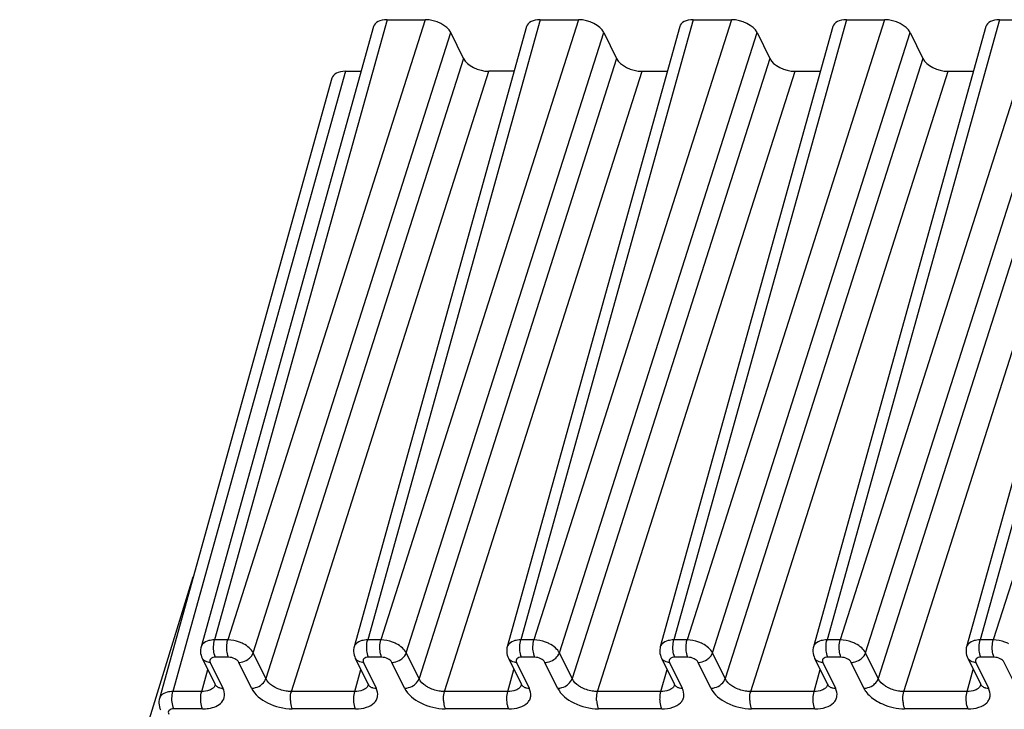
# Model space of a CAD drawing. Header units: millimetres. Extents: x 0 to 420, y 0 to 297.
# Tile 35 of 76: x 125 to 141, y 108 to 119. Entities that reach past the tile are written whole.
import ezdxf

# ---------------------------------------------------------------- set-up
doc = ezdxf.new("R2010")
doc.units = ezdxf.units.MM
doc.header["$LTSCALE"] = 23.1
doc.layers.get('0').update_dxf_attribs({"linetype": 'CONTINUOUS'})

msp = doc.modelspace()

# ---------------------------------------------------------------- linework, layer by layer
at = {"color": 9, "linetype": 'CONTINUOUS'}
for p, q in [((130.60614, 118.72268), (127.8397, 108.76623)), ((131.22027, 118.72268), (128.05072, 108.76623)), ((133.0623, 118.72268), (130.29587, 108.76623)), ((133.67643, 118.72268), (130.50689, 108.76623)), ((135.51846, 118.72268), (132.75203, 108.76623)), ((136.1326, 118.72268), (132.96305, 108.76623)), ((137.97462, 118.72268), (135.20819, 108.76623)), ((138.58876, 118.72268), (135.41921, 108.76623)), ((140.43079, 118.72268), (137.66435, 108.76623)), ((141.04492, 118.72268), (137.87537, 108.76623)), ((142.88695, 118.72268), (140.12052, 108.76623)), ((143.50108, 118.72268), (140.33154, 108.76623)), ((128.45936, 108.55905), (131.62891, 118.51551)), ((130.91552, 108.55905), (134.08507, 118.51551)), ((133.37169, 108.55905), (136.54123, 118.51551)), ((135.82785, 108.55905), (138.9974, 118.51551)), ((138.28401, 108.55905), (141.45356, 118.51551)), ((131.8323, 118.10104), (128.66275, 108.14458)), ((134.28846, 118.10104), (131.11892, 108.14458)), ((136.74463, 118.10104), (133.57508, 108.14458)), ((139.20079, 118.10104), (136.03124, 108.14458)), ((141.65695, 118.10104), (138.48741, 108.14458)), ((129.93829, 117.89387), (127.17185, 107.93741)), ((129.07139, 107.93741), (132.24094, 117.89387)), ((131.52756, 107.93741), (134.6971, 117.89387)), ((133.98372, 107.93741), (137.15327, 117.89387)), ((136.43988, 107.93741), (139.60943, 117.89387)), ((138.89604, 107.93741), (142.06559, 117.89387)), ((128.05072, 108.76623), (127.8397, 108.76623)), ((130.50689, 108.76623), (130.29587, 108.76623)), ((132.96305, 108.76623), (132.75203, 108.76623)), ((135.41921, 108.76623), (135.20819, 108.76623)), ((137.87537, 108.76623), (137.66435, 108.76623)), ((140.33154, 108.76623), (140.12052, 108.76623)), ((128.66275, 108.14458), (128.45936, 108.55905)), ((131.11892, 108.14458), (130.91552, 108.55905)), ((133.57508, 108.14458), (133.37169, 108.55905)), ((136.03124, 108.14458), (135.82785, 108.55905)), ((138.48741, 108.14458), (138.28401, 108.55905)), ((127.77101, 108.40512), (127.9744, 107.99065)), ((128.06416, 108.48799), (127.85313, 108.48799)), ((128.431, 107.99065), (128.22761, 108.40512)), ((130.22717, 108.40512), (130.43057, 107.99065)), ((130.52032, 108.48799), (130.30929, 108.48799)), ((130.88717, 107.99065), (130.68377, 108.40512)), ((132.68333, 108.40512), (132.88673, 107.99065)), ((132.97648, 108.48799), (132.76546, 108.48799)), ((133.34333, 107.99065), (133.13993, 108.40512)), ((135.1395, 108.40512), (135.34289, 107.99065)), ((135.43264, 108.48799), (135.22162, 108.48799)), ((135.79949, 107.99065), (135.5961, 108.40512)), ((137.59566, 108.40512), (137.79905, 107.99065)), ((137.88881, 108.48799), (137.67778, 108.48799)), ((138.25565, 107.99065), (138.05226, 108.40512)), ((140.05182, 108.40512), (140.25522, 107.99065)), ((140.34497, 108.48799), (140.13394, 108.48799)), ((140.81453, 107.78135), (140.50842, 108.40512)), ((127.63248, 107.93741), (127.73029, 108.28944)), ((130.08864, 107.93741), (130.18645, 108.28944)), ((132.5448, 107.93741), (132.64262, 108.28944)), ((135.00097, 107.93741), (135.09878, 108.28944)), ((137.45713, 107.93741), (137.55494, 108.28944)), ((139.91329, 107.93741), (140.0111, 108.28944)), ((127.63248, 107.93741), (127.17185, 107.93741)), ((130.08864, 107.93741), (129.07139, 107.93741)), ((132.5448, 107.93741), (131.52756, 107.93741)), ((135.00097, 107.93741), (133.98372, 107.93741)), ((137.45713, 107.93741), (136.43988, 107.93741)), ((139.91329, 107.93741), (138.89604, 107.93741)), ((127.64591, 107.65918), (127.18528, 107.65918)), ((130.10207, 107.65918), (129.08482, 107.65918)), ((132.55823, 107.65918), (131.54099, 107.65918)), ((135.0144, 107.65918), (133.99715, 107.65918)), ((137.47056, 107.65918), (136.45331, 107.65918)), ((139.92672, 107.65918), (138.90947, 107.65918))]:
    msp.add_line(p, q, dxfattribs=at)
at = {"color": 7, "linetype": 'CONTINUOUS'}
for p, q in [((130.60614, 118.72268), (131.22027, 118.72268)), ((133.0623, 118.72268), (133.67643, 118.72268)), ((135.51846, 118.72268), (136.1326, 118.72268)), ((137.97462, 118.72268), (138.58876, 118.72268)), ((140.43079, 118.72268), (141.04492, 118.72268)), ((130.38849, 118.61091), (127.62176, 108.65338)), ((132.84465, 118.61091), (130.07792, 108.65338)), ((131.8323, 118.10104), (131.62891, 118.51551)), ((135.30082, 118.61091), (132.53408, 108.65338)), ((134.08507, 118.51551), (134.28846, 118.10104)), ((137.75698, 118.61091), (134.99025, 108.65338)), ((136.54123, 118.51551), (136.74463, 118.10104)), ((140.21314, 118.61091), (137.44641, 108.65338)), ((138.9974, 118.51551), (139.20079, 118.10104)), ((142.6693, 118.61091), (139.90257, 108.65338)), ((129.93829, 117.89387), (130.18926, 117.89387)), ((132.64542, 117.89387), (132.24094, 117.89387)), ((134.6971, 117.89387), (135.10158, 117.89387)), ((137.15327, 117.89387), (137.55775, 117.89387)), ((139.60943, 117.89387), (140.01391, 117.89387)), ((129.72064, 117.7821), (126.95391, 107.82456)), ((115.81301, 71.96999), (127.4976, 109.78134)), ((127.63988, 108.47368), (127.84327, 108.05921)), ((130.09604, 108.47368), (130.29943, 108.05921)), ((132.5522, 108.47368), (132.75559, 108.05921)), ((135.00837, 108.47368), (135.21176, 108.05921)), ((137.46453, 108.47368), (137.66792, 108.05921)), ((139.92069, 108.47368), (140.12408, 108.05921)), ((127.84352, 108.0587), (127.84327, 108.05921)), ((130.29968, 108.0587), (130.29943, 108.05921)), ((132.75584, 108.0587), (132.75559, 108.05921)), ((135.21201, 108.0587), (135.21176, 108.05921)), ((137.66817, 108.0587), (137.66792, 108.05921)), ((140.12433, 108.0587), (140.12408, 108.05921))]:
    msp.add_line(p, q, dxfattribs=at)
for points in [[(127.6218, 108.65336), (127.61795, 108.63736), (127.61386, 108.60894), (127.61315, 108.5798), (127.61591, 108.5503), (127.62215, 108.52093), (127.63177, 108.49225), (127.64053, 108.47261)], [(130.07796, 108.65336), (130.07411, 108.63736), (130.07003, 108.60894), (130.06931, 108.5798), (130.07207, 108.5503), (130.07831, 108.52093), (130.08794, 108.49225), (130.0967, 108.47261)], [(132.53413, 108.65336), (132.53027, 108.63736), (132.52619, 108.60894), (132.52547, 108.5798), (132.52823, 108.5503), (132.53447, 108.52093), (132.5441, 108.49225), (132.55286, 108.47261)], [(134.99029, 108.65336), (134.98643, 108.63736), (134.98235, 108.60894), (134.98164, 108.5798), (134.98439, 108.5503), (134.99064, 108.52093), (135.00026, 108.49225), (135.00902, 108.47261)], [(137.44645, 108.65336), (137.4426, 108.63736), (137.43851, 108.60894), (137.4378, 108.5798), (137.44056, 108.5503), (137.4468, 108.52093), (137.45642, 108.49225), (137.46518, 108.47261)], [(139.90261, 108.65336), (139.89876, 108.63736), (139.89468, 108.60894), (139.89396, 108.5798), (139.89672, 108.5503), (139.90296, 108.52093), (139.91259, 108.49225), (139.92135, 108.47261)], [(127.84362, 108.05875), (127.84502, 108.05579), (127.84791, 108.04833), (127.84881, 108.0448), (127.84889, 108.04444)], [(130.29978, 108.05875), (130.30119, 108.05579), (130.30407, 108.04833), (130.30497, 108.0448), (130.30505, 108.04444)], [(132.75594, 108.05875), (132.75735, 108.05579), (132.76023, 108.04833), (132.76114, 108.0448), (132.76122, 108.04444)], [(135.21211, 108.05875), (135.21351, 108.05579), (135.2164, 108.04833), (135.2173, 108.0448), (135.21738, 108.04444)], [(137.66827, 108.05875), (137.66967, 108.05579), (137.67256, 108.04833), (137.67346, 108.0448), (137.67354, 108.04444)], [(140.12443, 108.05875), (140.12584, 108.05579), (140.12872, 108.04833), (140.12962, 108.0448), (140.1297, 108.04444)], [(126.95395, 107.82455), (126.9501, 107.80854), (126.94601, 107.78012), (126.9453, 107.75098), (126.94806, 107.72149), (126.9543, 107.69212), (126.96392, 107.66344), (126.97269, 107.6438)]]:
    msp.add_lwpolyline(points, dxfattribs=at)
at = {"color": 9, "linetype": 'CONTINUOUS'}
for centre, radius, start, end in [((127.73375, 108.51914), 0.10418, 206.210623, 221.547049), ((130.18991, 108.51914), 0.10418, 206.210623, 221.547049), ((132.64607, 108.51914), 0.10418, 206.210623, 221.547049), ((135.10223, 108.51914), 0.10418, 206.210623, 221.547049), ((137.5584, 108.51914), 0.10418, 206.210623, 221.547049), ((140.01456, 108.51914), 0.10418, 206.210623, 221.547049), ((127.93714, 108.10467), 0.10419, 206.153777, 221.548332), ((130.3933, 108.10467), 0.10419, 206.153777, 221.548332), ((132.84946, 108.10467), 0.10419, 206.153777, 221.548332), ((135.30562, 108.10467), 0.10419, 206.153777, 221.548332), ((137.76179, 108.10467), 0.10419, 206.153777, 221.548332), ((140.21795, 108.10467), 0.10419, 206.153777, 221.548332), ((127.72955, 108.08581), 0.12642, 315.32614, 323.316297), ((130.18571, 108.08581), 0.12642, 315.32614, 323.316297), ((132.64187, 108.08581), 0.12642, 315.32614, 323.316297), ((135.09804, 108.08581), 0.12642, 315.32614, 323.316297), ((137.5542, 108.08581), 0.12642, 315.32614, 323.316297), ((140.01036, 108.08581), 0.12642, 315.32614, 323.316297)]:
    msp.add_arc(centre, radius, start, end, dxfattribs=at)
at = {"color": 7, "linetype": 'CONTINUOUS'}
for centre, major_axis, ratio, start_param, end_param in [((130.70793, 118.51545), (0.31855, -0.09849), 0.57239492, 2.06604593, 3.15808391), ((131.32187, 118.51545), (0.3185, -0.09837), 0.57268648, 6.77810472, 8.34859646), ((133.16409, 118.51545), (0.31855, -0.09849), 0.57239492, 8.34923124, 9.44126921), ((133.77804, 118.51545), (0.3185, -0.09837), 0.57268648, 6.77810472, 8.34859646), ((135.62025, 118.51545), (0.31855, -0.09849), 0.57239492, 2.06604593, 3.15810279), ((136.2342, 118.51545), (0.3185, -0.09837), 0.57268648, 6.77810472, 8.34859646), ((138.07641, 118.51545), (0.31855, -0.09849), 0.57239492, 2.06604593, 3.15810279), ((138.69036, 118.51545), (0.3185, -0.09837), 0.57268648, 6.77810472, 8.34859646), ((140.53258, 118.51545), (0.31855, -0.09849), 0.57239492, 2.06604593, 3.15810279), ((132.13934, 118.10111), (0.3185, -0.09837), 0.57268648, -2.64667324, -1.0761815), ((134.5955, 118.10111), (0.3185, -0.09837), 0.57268648, -2.64667324, -1.0761815), ((137.05166, 118.10111), (0.3185, -0.09837), 0.57268648, -2.64667324, -1.0761815), ((139.50783, 118.10111), (0.3185, -0.09837), 0.57268648, -2.64667324, -1.0761815), ((130.04008, 117.68664), (0.31855, -0.09849), 0.57239492, 2.06604593, 3.15810279)]:
    msp.add_ellipse(centre, major_axis=major_axis, ratio=ratio, start_param=start_param, end_param=end_param, dxfattribs=at)
at = {"color": 9, "linetype": 'CONTINUOUS'}
for points, knots in [([(127.65209, 108.7044), (127.64844, 108.70073), (127.63524, 108.68587), (127.62577, 108.66763), (127.62183, 108.65348)], [0, 0, 0, 0, 0.26044499, 1, 1, 1, 1]), ([(127.78788, 108.76257), (127.77391, 108.76066), (127.72539, 108.75126), (127.67718, 108.72961), (127.65209, 108.7044)], [0, 0, 0, 0, 0.28400048, 1, 1, 1, 1]), ([(127.82426, 108.62005), (127.82364, 108.63293), (127.82331, 108.682), (127.82936, 108.73151), (127.83971, 108.76622)], [0, 0, 0, 0, 0.26249603, 1, 1, 1, 1]), ([(128.03528, 108.62005), (128.03465, 108.63293), (128.03433, 108.68201), (128.04038, 108.73152), (128.05072, 108.76623)], [0, 0, 0, 0, 0.2624969, 1, 1, 1, 1]), ([(128.2972, 108.7044), (128.27803, 108.71414), (128.19993, 108.74799), (128.11431, 108.76565), (128.05072, 108.76623)], [0, 0, 0, 0, 0.25275051, 1, 1, 1, 1]), ([(128.45935, 108.55905), (128.44444, 108.58901), (128.39476, 108.64585), (128.33282, 108.68631), (128.2972, 108.7044)], [0, 0, 0, 0, 0.45577713, 1, 1, 1, 1]), ([(130.10826, 108.7044), (130.10461, 108.70073), (130.0914, 108.68587), (130.08194, 108.66763), (130.078, 108.65348)], [0, 0, 0, 0, 0.26044499, 1, 1, 1, 1]), ([(130.24405, 108.76257), (130.23007, 108.76066), (130.18156, 108.75126), (130.13334, 108.72961), (130.10826, 108.7044)], [0, 0, 0, 0, 0.28400048, 1, 1, 1, 1]), ([(130.28042, 108.62005), (130.2798, 108.63293), (130.27948, 108.682), (130.28552, 108.73151), (130.29587, 108.76622)], [0, 0, 0, 0, 0.26249603, 1, 1, 1, 1]), ([(130.49144, 108.62005), (130.49082, 108.63293), (130.49049, 108.68201), (130.49654, 108.73152), (130.50689, 108.76623)], [0, 0, 0, 0, 0.2624969, 1, 1, 1, 1]), ([(130.75336, 108.7044), (130.73419, 108.71414), (130.65609, 108.74799), (130.57047, 108.76565), (130.50689, 108.76623)], [0, 0, 0, 0, 0.25275051, 1, 1, 1, 1]), ([(130.91551, 108.55905), (130.9006, 108.58901), (130.85092, 108.64585), (130.78899, 108.68631), (130.75336, 108.7044)], [0, 0, 0, 0, 0.45577713, 1, 1, 1, 1]), ([(132.56442, 108.7044), (132.56077, 108.70073), (132.54757, 108.68587), (132.5381, 108.66763), (132.53416, 108.65348)], [0, 0, 0, 0, 0.26044499, 1, 1, 1, 1]), ([(132.70021, 108.76257), (132.68623, 108.76066), (132.63772, 108.75126), (132.5895, 108.72961), (132.56442, 108.7044)], [0, 0, 0, 0, 0.28400048, 1, 1, 1, 1]), ([(132.73658, 108.62005), (132.73596, 108.63293), (132.73564, 108.682), (132.74169, 108.73151), (132.75203, 108.76622)], [0, 0, 0, 0, 0.26249603, 1, 1, 1, 1]), ([(132.9476, 108.62005), (132.94698, 108.63293), (132.94665, 108.68201), (132.9527, 108.73152), (132.96305, 108.76623)], [0, 0, 0, 0, 0.2624969, 1, 1, 1, 1]), ([(133.20953, 108.7044), (133.19035, 108.71414), (133.11225, 108.74799), (133.02664, 108.76565), (132.96305, 108.76623)], [0, 0, 0, 0, 0.25275051, 1, 1, 1, 1]), ([(133.37168, 108.55905), (133.35676, 108.58901), (133.30708, 108.64585), (133.24515, 108.68631), (133.20953, 108.7044)], [0, 0, 0, 0, 0.45577713, 1, 1, 1, 1]), ([(135.02058, 108.7044), (135.01693, 108.70073), (135.00373, 108.68587), (134.99426, 108.66763), (134.99032, 108.65348)], [0, 0, 0, 0, 0.26044499, 1, 1, 1, 1]), ([(135.15637, 108.76257), (135.1424, 108.76066), (135.09388, 108.75126), (135.04567, 108.72961), (135.02058, 108.7044)], [0, 0, 0, 0, 0.28400048, 1, 1, 1, 1]), ([(135.19275, 108.62005), (135.19212, 108.63293), (135.1918, 108.682), (135.19785, 108.73151), (135.20819, 108.76622)], [0, 0, 0, 0, 0.26249603, 1, 1, 1, 1]), ([(135.40376, 108.62005), (135.40314, 108.63293), (135.40282, 108.68201), (135.40886, 108.73152), (135.41921, 108.76623)], [0, 0, 0, 0, 0.2624969, 1, 1, 1, 1]), ([(135.66569, 108.7044), (135.64651, 108.71414), (135.56841, 108.74799), (135.4828, 108.76565), (135.41921, 108.76623)], [0, 0, 0, 0, 0.25275051, 1, 1, 1, 1]), ([(135.82784, 108.55905), (135.81293, 108.58901), (135.76325, 108.64585), (135.70131, 108.68631), (135.66569, 108.7044)], [0, 0, 0, 0, 0.45577713, 1, 1, 1, 1]), ([(137.47674, 108.7044), (137.47309, 108.70073), (137.45989, 108.68587), (137.45043, 108.66763), (137.44648, 108.65348)], [0, 0, 0, 0, 0.26044499, 1, 1, 1, 1]), ([(137.61254, 108.76257), (137.59856, 108.76066), (137.55004, 108.75126), (137.50183, 108.72961), (137.47674, 108.7044)], [0, 0, 0, 0, 0.28400048, 1, 1, 1, 1]), ([(137.64891, 108.62005), (137.64829, 108.63293), (137.64796, 108.682), (137.65401, 108.73151), (137.66436, 108.76622)], [0, 0, 0, 0, 0.26249603, 1, 1, 1, 1]), ([(137.85993, 108.62005), (137.8593, 108.63293), (137.85898, 108.68201), (137.86503, 108.73152), (137.87537, 108.76623)], [0, 0, 0, 0, 0.2624969, 1, 1, 1, 1]), ([(138.12185, 108.7044), (138.10268, 108.71414), (138.02458, 108.74799), (137.93896, 108.76565), (137.87537, 108.76623)], [0, 0, 0, 0, 0.25275051, 1, 1, 1, 1]), ([(138.284, 108.55905), (138.26909, 108.58901), (138.21941, 108.64585), (138.15748, 108.68631), (138.12185, 108.7044)], [0, 0, 0, 0, 0.45577713, 1, 1, 1, 1]), ([(139.93291, 108.7044), (139.92926, 108.70073), (139.91605, 108.68587), (139.90659, 108.66763), (139.90265, 108.65348)], [0, 0, 0, 0, 0.26044499, 1, 1, 1, 1]), ([(140.0687, 108.76257), (140.05472, 108.76066), (140.00621, 108.75126), (139.95799, 108.72961), (139.93291, 108.7044)], [0, 0, 0, 0, 0.28400048, 1, 1, 1, 1]), ([(140.10507, 108.62005), (140.10445, 108.63293), (140.10413, 108.682), (140.11017, 108.73151), (140.12052, 108.76622)], [0, 0, 0, 0, 0.26249603, 1, 1, 1, 1]), ([(140.31609, 108.62005), (140.31547, 108.63293), (140.31514, 108.68201), (140.32119, 108.73152), (140.33154, 108.76623)], [0, 0, 0, 0, 0.2624969, 1, 1, 1, 1]), ([(140.57801, 108.7044), (140.55884, 108.71414), (140.48074, 108.74799), (140.39512, 108.76565), (140.33154, 108.76623)], [0, 0, 0, 0, 0.25275051, 1, 1, 1, 1]), ([(127.85313, 108.48799), (127.84886, 108.4967), (127.83253, 108.53903), (127.82597, 108.58456), (127.82426, 108.62005)], [0, 0, 0, 0, 0.21444231, 1, 1, 1, 1]), ([(128.06415, 108.48799), (128.05988, 108.4967), (128.04355, 108.53903), (128.03699, 108.58456), (128.03528, 108.62005)], [0, 0, 0, 0, 0.21444297, 1, 1, 1, 1]), ([(128.3706, 108.45005), (128.38115, 108.45705), (128.41845, 108.48597), (128.44851, 108.52615), (128.45935, 108.55905)], [0, 0, 0, 0, 0.26759048, 1, 1, 1, 1]), ([(130.3093, 108.48799), (130.30502, 108.4967), (130.28869, 108.53903), (130.28213, 108.58456), (130.28042, 108.62005)], [0, 0, 0, 0, 0.21444232, 1, 1, 1, 1]), ([(130.52032, 108.48799), (130.51604, 108.4967), (130.49971, 108.53903), (130.49315, 108.58456), (130.49144, 108.62005)], [0, 0, 0, 0, 0.21444297, 1, 1, 1, 1]), ([(130.82677, 108.45005), (130.83731, 108.45705), (130.87462, 108.48597), (130.90467, 108.52615), (130.91551, 108.55905)], [0, 0, 0, 0, 0.26759048, 1, 1, 1, 1]), ([(132.76546, 108.48799), (132.76119, 108.4967), (132.74486, 108.53903), (132.7383, 108.58456), (132.73658, 108.62005)], [0, 0, 0, 0, 0.21444232, 1, 1, 1, 1]), ([(132.97648, 108.48799), (132.97221, 108.4967), (132.95588, 108.53903), (132.94931, 108.58456), (132.9476, 108.62005)], [0, 0, 0, 0, 0.21444297, 1, 1, 1, 1]), ([(133.28293, 108.45005), (133.29347, 108.45705), (133.33078, 108.48597), (133.36083, 108.52615), (133.37167, 108.55905)], [0, 0, 0, 0, 0.26759048, 1, 1, 1, 1]), ([(135.22162, 108.48799), (135.21735, 108.4967), (135.20102, 108.53903), (135.19446, 108.58456), (135.19275, 108.62005)], [0, 0, 0, 0, 0.21444232, 1, 1, 1, 1]), ([(135.43264, 108.48799), (135.42837, 108.4967), (135.41204, 108.53903), (135.40548, 108.58456), (135.40376, 108.62005)], [0, 0, 0, 0, 0.21444297, 1, 1, 1, 1]), ([(135.73909, 108.45005), (135.74963, 108.45705), (135.78694, 108.48597), (135.817, 108.52615), (135.82784, 108.55905)], [0, 0, 0, 0, 0.26759048, 1, 1, 1, 1]), ([(137.67778, 108.48799), (137.67351, 108.4967), (137.65718, 108.53903), (137.65062, 108.58456), (137.64891, 108.62005)], [0, 0, 0, 0, 0.21444231, 1, 1, 1, 1]), ([(137.8888, 108.48799), (137.88453, 108.4967), (137.8682, 108.53903), (137.86164, 108.58456), (137.85993, 108.62005)], [0, 0, 0, 0, 0.21444297, 1, 1, 1, 1]), ([(138.19526, 108.45005), (138.2058, 108.45705), (138.2431, 108.48597), (138.27316, 108.52615), (138.284, 108.55905)], [0, 0, 0, 0, 0.26759048, 1, 1, 1, 1]), ([(140.13395, 108.48799), (140.12967, 108.4967), (140.11334, 108.53903), (140.10678, 108.58456), (140.10507, 108.62005)], [0, 0, 0, 0, 0.21444232, 1, 1, 1, 1]), ([(140.34497, 108.48799), (140.34069, 108.4967), (140.32436, 108.53903), (140.3178, 108.58456), (140.31609, 108.62005)], [0, 0, 0, 0, 0.21444297, 1, 1, 1, 1]), ([(127.77101, 108.40512), (127.75944, 108.40512), (127.71787, 108.40845), (127.67588, 108.42739), (127.65578, 108.45005)], [0, 0, 0, 0, 0.27643949, 1, 1, 1, 1]), ([(127.85313, 108.48799), (127.83835, 108.48802), (127.81148, 108.48486), (127.77727, 108.46781), (127.76065, 108.43657), (127.76626, 108.41479), (127.77101, 108.40512)], [0, 0, 0, 0, 0.31096243, 0.56244347, 0.77333499, 1, 1, 1, 1]), ([(128.22761, 108.40512), (128.21487, 108.43129), (128.16047, 108.47218), (128.09805, 108.48799), (128.06416, 108.48799)], [0, 0, 0, 0, 0.46190496, 1, 1, 1, 1]), ([(128.22761, 108.40512), (128.23981, 108.40512), (128.29009, 108.40958), (128.33882, 108.42894), (128.3706, 108.45005)], [0, 0, 0, 0, 0.24220058, 1, 1, 1, 1]), ([(130.22717, 108.40512), (130.2156, 108.40512), (130.17403, 108.40845), (130.13205, 108.42739), (130.11194, 108.45005)], [0, 0, 0, 0, 0.27643949, 1, 1, 1, 1]), ([(130.30929, 108.48799), (130.29452, 108.48802), (130.26764, 108.48486), (130.23344, 108.46781), (130.21681, 108.43657), (130.22243, 108.41479), (130.22717, 108.40512)], [0, 0, 0, 0, 0.31096243, 0.56244347, 0.77333499, 1, 1, 1, 1]), ([(130.68377, 108.40512), (130.67104, 108.43129), (130.61663, 108.47218), (130.55421, 108.48799), (130.52032, 108.48799)], [0, 0, 0, 0, 0.46190496, 1, 1, 1, 1]), ([(130.68377, 108.40512), (130.69597, 108.40512), (130.74625, 108.40958), (130.79498, 108.42894), (130.82677, 108.45005)], [0, 0, 0, 0, 0.24220058, 1, 1, 1, 1]), ([(132.68334, 108.40512), (132.67176, 108.40512), (132.63019, 108.40845), (132.58821, 108.42739), (132.5681, 108.45005)], [0, 0, 0, 0, 0.27643949, 1, 1, 1, 1]), ([(132.76546, 108.48799), (132.75068, 108.48802), (132.72381, 108.48486), (132.6896, 108.46781), (132.67297, 108.43657), (132.67859, 108.41479), (132.68333, 108.40512)], [0, 0, 0, 0, 0.31096243, 0.56244347, 0.77333499, 1, 1, 1, 1]), ([(133.13993, 108.40512), (133.1272, 108.43129), (133.07279, 108.47218), (133.01038, 108.48799), (132.97648, 108.48799)], [0, 0, 0, 0, 0.46190496, 1, 1, 1, 1]), ([(133.13994, 108.40512), (133.15213, 108.40512), (133.20241, 108.40958), (133.25115, 108.42894), (133.28293, 108.45005)], [0, 0, 0, 0, 0.24220058, 1, 1, 1, 1]), ([(135.1395, 108.40512), (135.12792, 108.40512), (135.08636, 108.40845), (135.04437, 108.42739), (135.02426, 108.45005)], [0, 0, 0, 0, 0.27643949, 1, 1, 1, 1]), ([(135.22162, 108.48799), (135.20684, 108.48802), (135.17997, 108.48486), (135.14576, 108.46781), (135.12913, 108.43657), (135.13475, 108.41479), (135.1395, 108.40512)], [0, 0, 0, 0, 0.31096243, 0.56244347, 0.77333499, 1, 1, 1, 1]), ([(135.5961, 108.40512), (135.58336, 108.43129), (135.52895, 108.47218), (135.46654, 108.48799), (135.43264, 108.48799)], [0, 0, 0, 0, 0.46190496, 1, 1, 1, 1]), ([(135.5961, 108.40512), (135.60829, 108.40512), (135.65857, 108.40958), (135.70731, 108.42894), (135.73909, 108.45005)], [0, 0, 0, 0, 0.24220058, 1, 1, 1, 1]), ([(137.59566, 108.40512), (137.58409, 108.40512), (137.54252, 108.40845), (137.50054, 108.42739), (137.48043, 108.45005)], [0, 0, 0, 0, 0.27643949, 1, 1, 1, 1]), ([(137.67778, 108.48799), (137.663, 108.48802), (137.63613, 108.48486), (137.60192, 108.46781), (137.5853, 108.43657), (137.59091, 108.41479), (137.59566, 108.40512)], [0, 0, 0, 0, 0.31096243, 0.56244347, 0.77333499, 1, 1, 1, 1]), ([(138.05226, 108.40512), (138.03952, 108.43129), (137.98512, 108.47218), (137.9227, 108.48799), (137.88881, 108.48799)], [0, 0, 0, 0, 0.46190496, 1, 1, 1, 1]), ([(138.05226, 108.40512), (138.06446, 108.40512), (138.11474, 108.40958), (138.16347, 108.42894), (138.19526, 108.45005)], [0, 0, 0, 0, 0.24220058, 1, 1, 1, 1]), ([(140.05182, 108.40512), (140.04025, 108.40512), (139.99868, 108.40845), (139.9567, 108.42739), (139.93659, 108.45005)], [0, 0, 0, 0, 0.27643949, 1, 1, 1, 1]), ([(140.13394, 108.48799), (140.11917, 108.48802), (140.09229, 108.48486), (140.05809, 108.46781), (140.04146, 108.43657), (140.04708, 108.41479), (140.05182, 108.40512)], [0, 0, 0, 0, 0.31096243, 0.56244347, 0.77333499, 1, 1, 1, 1]), ([(140.50842, 108.40512), (140.49569, 108.43129), (140.44128, 108.47218), (140.37887, 108.48799), (140.34497, 108.48799)], [0, 0, 0, 0, 0.46190496, 1, 1, 1, 1]), ([(128.574, 108.03558), (128.58454, 108.04258), (128.62185, 108.0715), (128.65191, 108.11168), (128.66275, 108.14458)], [0, 0, 0, 0, 0.26759383, 1, 1, 1, 1]), ([(128.82418, 107.99694), (128.80571, 108.00628), (128.74255, 108.04325), (128.68563, 108.09694), (128.66275, 108.14458)], [0, 0, 0, 0, 0.28143403, 1, 1, 1, 1]), ([(131.03016, 108.03558), (131.04071, 108.04258), (131.07802, 108.0715), (131.10807, 108.11168), (131.11892, 108.14458)], [0, 0, 0, 0, 0.26759383, 1, 1, 1, 1]), ([(131.28035, 107.99694), (131.26188, 108.00628), (131.19871, 108.04325), (131.14179, 108.09694), (131.11892, 108.14458)], [0, 0, 0, 0, 0.28143403, 1, 1, 1, 1]), ([(133.48633, 108.03558), (133.49687, 108.04258), (133.53418, 108.0715), (133.56424, 108.11168), (133.57508, 108.14458)], [0, 0, 0, 0, 0.26759383, 1, 1, 1, 1]), ([(133.73651, 107.99694), (133.71804, 108.00628), (133.65488, 108.04325), (133.59795, 108.09694), (133.57508, 108.14458)], [0, 0, 0, 0, 0.28143403, 1, 1, 1, 1]), ([(135.94249, 108.03558), (135.95303, 108.04258), (135.99034, 108.0715), (136.0204, 108.11168), (136.03124, 108.14458)], [0, 0, 0, 0, 0.26759383, 1, 1, 1, 1]), ([(136.19267, 107.99694), (136.1742, 108.00628), (136.11104, 108.04325), (136.05411, 108.09694), (136.03124, 108.14458)], [0, 0, 0, 0, 0.28143403, 1, 1, 1, 1]), ([(138.39865, 108.03558), (138.40919, 108.04258), (138.4465, 108.0715), (138.47656, 108.11168), (138.48741, 108.14458)], [0, 0, 0, 0, 0.26759383, 1, 1, 1, 1]), ([(138.64884, 107.99694), (138.63037, 108.00628), (138.5672, 108.04325), (138.51028, 108.09694), (138.4874, 108.14458)], [0, 0, 0, 0, 0.28143403, 1, 1, 1, 1]), ([(127.12004, 107.93376), (127.10606, 107.93185), (127.05755, 107.92245), (127.00933, 107.9008), (126.98424, 107.87559)], [0, 0, 0, 0, 0.28400048, 1, 1, 1, 1]), ([(127.15641, 107.79124), (127.15579, 107.80412), (127.15546, 107.85319), (127.16151, 107.9027), (127.17186, 107.9374)], [0, 0, 0, 0, 0.26249603, 1, 1, 1, 1]), ([(127.61703, 107.79124), (127.61641, 107.80412), (127.61608, 107.85319), (127.62213, 107.9027), (127.63248, 107.93741)], [0, 0, 0, 0, 0.2624969, 1, 1, 1, 1]), ([(127.78984, 107.9738), (127.77958, 107.96753), (127.73047, 107.94384), (127.67469, 107.93703), (127.63248, 107.93741)], [0, 0, 0, 0, 0.2217642, 1, 1, 1, 1]), ([(127.85916, 108.03557), (127.8627, 108.03158), (127.87876, 108.01606), (127.89914, 108.00541), (127.91519, 107.99999)], [0, 0, 0, 0, 0.2395097, 1, 1, 1, 1]), ([(127.91519, 107.99999), (127.91975, 107.99845), (127.93901, 107.99288), (127.95919, 107.99065), (127.9744, 107.99065)], [0, 0, 0, 0, 0.2404559, 1, 1, 1, 1]), ([(127.95734, 107.76924), (127.98124, 107.79765), (128.01431, 107.87494), (127.99178, 107.95412), (127.9744, 107.99065)], [0, 0, 0, 0, 0.47860593, 1, 1, 1, 1]), ([(128.431, 107.99065), (128.4432, 107.99065), (128.49348, 107.99511), (128.54221, 108.01446), (128.574, 108.03558)], [0, 0, 0, 0, 0.24220118, 1, 1, 1, 1]), ([(128.431, 107.99065), (128.48365, 107.88683), (128.69865, 107.72158), (128.94927, 107.6601), (129.08482, 107.65918)], [0, 0, 0, 0, 0.46200276, 1, 1, 1, 1]), ([(129.07139, 107.9374), (129.0507, 107.93719), (128.96555, 107.94254), (128.88174, 107.96781), (128.82418, 107.99693)], [0, 0, 0, 0, 0.24284898, 1, 1, 1, 1]), ([(129.05594, 107.79124), (129.05532, 107.80412), (129.055, 107.8532), (129.06104, 107.90271), (129.07139, 107.93742)], [0, 0, 0, 0, 0.26249474, 1, 1, 1, 1]), ([(130.07319, 107.79124), (130.07257, 107.80412), (130.07225, 107.85319), (130.07829, 107.9027), (130.08864, 107.93741)], [0, 0, 0, 0, 0.2624969, 1, 1, 1, 1]), ([(130.24601, 107.9738), (130.23574, 107.96753), (130.18663, 107.94384), (130.13086, 107.93703), (130.08864, 107.93741)], [0, 0, 0, 0, 0.2217642, 1, 1, 1, 1]), ([(130.10207, 107.65918), (130.16121, 107.65962), (130.26887, 107.67094), (130.38718, 107.73211), (130.44099, 107.80419), (130.466, 107.88597), (130.44908, 107.95173), (130.43057, 107.99065)], [0, 0, 0, 0, 0.31021309, 0.56079249, 0.66929963, 0.77394289, 1, 1, 1, 1]), ([(130.31533, 108.03557), (130.31887, 108.03158), (130.33493, 108.01606), (130.35531, 108.00541), (130.37135, 107.99999)], [0, 0, 0, 0, 0.2395097, 1, 1, 1, 1]), ([(130.37135, 107.99999), (130.37591, 107.99845), (130.39517, 107.99288), (130.41535, 107.99065), (130.43056, 107.99065)], [0, 0, 0, 0, 0.2404559, 1, 1, 1, 1]), ([(130.88716, 107.99065), (130.89936, 107.99065), (130.94964, 107.99511), (130.99838, 108.01446), (131.03016, 108.03558)], [0, 0, 0, 0, 0.24220118, 1, 1, 1, 1]), ([(130.88717, 107.99065), (130.93982, 107.88683), (131.15481, 107.72158), (131.40543, 107.6601), (131.54099, 107.65918)], [0, 0, 0, 0, 0.46200276, 1, 1, 1, 1]), ([(131.52755, 107.9374), (131.50686, 107.93719), (131.42172, 107.94254), (131.3379, 107.96781), (131.28034, 107.99693)], [0, 0, 0, 0, 0.24284898, 1, 1, 1, 1]), ([(131.51211, 107.79124), (131.51148, 107.80412), (131.51116, 107.8532), (131.51721, 107.90271), (131.52755, 107.93742)], [0, 0, 0, 0, 0.26249474, 1, 1, 1, 1]), ([(132.52936, 107.79124), (132.52873, 107.80412), (132.52841, 107.85319), (132.53446, 107.9027), (132.5448, 107.93741)], [0, 0, 0, 0, 0.2624969, 1, 1, 1, 1]), ([(132.70217, 107.9738), (132.6919, 107.96753), (132.64279, 107.94384), (132.58702, 107.93703), (132.5448, 107.93741)], [0, 0, 0, 0, 0.2217642, 1, 1, 1, 1]), ([(132.55823, 107.65918), (132.61738, 107.65962), (132.72503, 107.67094), (132.84334, 107.73211), (132.89715, 107.80419), (132.92216, 107.88597), (132.90524, 107.95173), (132.88673, 107.99065)], [0, 0, 0, 0, 0.31021309, 0.56079249, 0.66929963, 0.77394289, 1, 1, 1, 1]), ([(132.77149, 108.03557), (132.77503, 108.03158), (132.79109, 108.01606), (132.81147, 108.00541), (132.82751, 107.99999)], [0, 0, 0, 0, 0.2395097, 1, 1, 1, 1]), ([(132.82751, 107.99999), (132.83208, 107.99845), (132.85134, 107.99288), (132.87151, 107.99065), (132.88673, 107.99065)], [0, 0, 0, 0, 0.2404559, 1, 1, 1, 1]), ([(133.34333, 107.99065), (133.35552, 107.99065), (133.40581, 107.99511), (133.45454, 108.01446), (133.48633, 108.03558)], [0, 0, 0, 0, 0.24220118, 1, 1, 1, 1]), ([(133.34333, 107.99065), (133.39598, 107.88683), (133.61098, 107.72158), (133.86159, 107.6601), (133.99715, 107.65918)], [0, 0, 0, 0, 0.46200276, 1, 1, 1, 1]), ([(133.98371, 107.9374), (133.96302, 107.93719), (133.87788, 107.94254), (133.79406, 107.96781), (133.73651, 107.99693)], [0, 0, 0, 0, 0.24284898, 1, 1, 1, 1]), ([(133.96827, 107.79124), (133.96765, 107.80412), (133.96732, 107.8532), (133.97337, 107.90271), (133.98372, 107.93742)], [0, 0, 0, 0, 0.26249474, 1, 1, 1, 1]), ([(134.98552, 107.79124), (134.9849, 107.80412), (134.98457, 107.85319), (134.99062, 107.9027), (135.00097, 107.93741)], [0, 0, 0, 0, 0.2624969, 1, 1, 1, 1]), ([(135.15833, 107.9738), (135.14806, 107.96753), (135.09896, 107.94384), (135.04318, 107.93703), (135.00097, 107.93741)], [0, 0, 0, 0, 0.2217642, 1, 1, 1, 1]), ([(135.0144, 107.65918), (135.07354, 107.65962), (135.18119, 107.67094), (135.29951, 107.73211), (135.35332, 107.80419), (135.37832, 107.88597), (135.36141, 107.95173), (135.34289, 107.99065)], [0, 0, 0, 0, 0.31021309, 0.56079249, 0.66929963, 0.77394289, 1, 1, 1, 1]), ([(135.22765, 108.03557), (135.23119, 108.03158), (135.24725, 108.01606), (135.26763, 108.00541), (135.28368, 107.99999)], [0, 0, 0, 0, 0.2395097, 1, 1, 1, 1]), ([(135.28368, 107.99999), (135.28824, 107.99845), (135.3075, 107.99288), (135.32767, 107.99065), (135.34289, 107.99065)], [0, 0, 0, 0, 0.2404559, 1, 1, 1, 1]), ([(135.79949, 107.99065), (135.81169, 107.99065), (135.86197, 107.99511), (135.9107, 108.01446), (135.94249, 108.03558)], [0, 0, 0, 0, 0.24220118, 1, 1, 1, 1]), ([(135.79949, 107.99065), (135.85214, 107.88683), (136.06714, 107.72158), (136.31776, 107.6601), (136.45331, 107.65918)], [0, 0, 0, 0, 0.46200276, 1, 1, 1, 1]), ([(136.43987, 107.9374), (136.41919, 107.93719), (136.33404, 107.94254), (136.25023, 107.96781), (136.19267, 107.99693)], [0, 0, 0, 0, 0.24284898, 1, 1, 1, 1]), ([(136.42443, 107.79124), (136.42381, 107.80412), (136.42348, 107.8532), (136.42953, 107.90271), (136.43988, 107.93742)], [0, 0, 0, 0, 0.26249474, 1, 1, 1, 1]), ([(137.44168, 107.79124), (137.44106, 107.80412), (137.44073, 107.85319), (137.44678, 107.9027), (137.45713, 107.93741)], [0, 0, 0, 0, 0.2624969, 1, 1, 1, 1]), ([(137.61449, 107.9738), (137.60423, 107.96753), (137.55512, 107.94384), (137.49934, 107.93703), (137.45713, 107.93741)], [0, 0, 0, 0, 0.2217642, 1, 1, 1, 1]), ([(137.47056, 107.65918), (137.5297, 107.65962), (137.63736, 107.67094), (137.75567, 107.73211), (137.80948, 107.80419), (137.83449, 107.88597), (137.81757, 107.95173), (137.79905, 107.99065)], [0, 0, 0, 0, 0.31021309, 0.56079249, 0.66929963, 0.77394289, 1, 1, 1, 1]), ([(137.68381, 108.03557), (137.68735, 108.03158), (137.70341, 108.01606), (137.72379, 108.00541), (137.73984, 107.99999)], [0, 0, 0, 0, 0.2395097, 1, 1, 1, 1]), ([(137.73984, 107.99999), (137.7444, 107.99845), (137.76366, 107.99288), (137.78384, 107.99065), (137.79905, 107.99065)], [0, 0, 0, 0, 0.2404559, 1, 1, 1, 1]), ([(138.25565, 107.99065), (138.26785, 107.99065), (138.31813, 107.99511), (138.36687, 108.01446), (138.39865, 108.03558)], [0, 0, 0, 0, 0.24220118, 1, 1, 1, 1]), ([(138.25565, 107.99065), (138.26484, 107.97253), (138.31328, 107.89436), (138.38586, 107.83342), (138.44601, 107.79522)], [0, 0, 0, 0, 0.22190561, 1, 1, 1, 1]), ([(138.89604, 107.9374), (138.87535, 107.93719), (138.7902, 107.94254), (138.70639, 107.96781), (138.64883, 107.99693)], [0, 0, 0, 0, 0.24284898, 1, 1, 1, 1]), ([(138.88059, 107.79124), (138.87997, 107.80412), (138.87965, 107.8532), (138.88569, 107.90271), (138.89604, 107.93742)], [0, 0, 0, 0, 0.26249474, 1, 1, 1, 1]), ([(139.89784, 107.79124), (139.89722, 107.80412), (139.8969, 107.85319), (139.90294, 107.9027), (139.91329, 107.93741)], [0, 0, 0, 0, 0.2624969, 1, 1, 1, 1]), ([(140.07066, 107.9738), (140.06039, 107.96753), (140.01128, 107.94384), (139.95551, 107.93703), (139.91329, 107.93741)], [0, 0, 0, 0, 0.2217642, 1, 1, 1, 1]), ([(139.92672, 107.65918), (139.98587, 107.65962), (140.09352, 107.67094), (140.21183, 107.73211), (140.26564, 107.80419), (140.29065, 107.88597), (140.27373, 107.95173), (140.25522, 107.99065)], [0, 0, 0, 0, 0.31021309, 0.56079249, 0.66929963, 0.77394289, 1, 1, 1, 1]), ([(140.13998, 108.03557), (140.14352, 108.03158), (140.15958, 108.01606), (140.17996, 108.00541), (140.196, 107.99999)], [0, 0, 0, 0, 0.2395097, 1, 1, 1, 1]), ([(140.196, 107.99999), (140.20056, 107.99845), (140.21982, 107.99288), (140.24, 107.99065), (140.25522, 107.99065)], [0, 0, 0, 0, 0.2404559, 1, 1, 1, 1]), ([(126.98424, 107.87559), (126.98059, 107.87192), (126.96739, 107.85706), (126.95793, 107.83882), (126.95398, 107.82466)], [0, 0, 0, 0, 0.26044499, 1, 1, 1, 1]), ([(127.18528, 107.65918), (127.18101, 107.66789), (127.16468, 107.71021), (127.15812, 107.75575), (127.15641, 107.79124)], [0, 0, 0, 0, 0.21444221, 1, 1, 1, 1]), ([(127.64591, 107.65918), (127.64164, 107.66789), (127.62531, 107.71021), (127.61874, 107.75575), (127.61703, 107.79124)], [0, 0, 0, 0, 0.21444287, 1, 1, 1, 1]), ([(127.64591, 107.65918), (127.67887, 107.65942), (127.78902, 107.66628), (127.90665, 107.70895), (127.95734, 107.76924)], [0, 0, 0, 0, 0.29497902, 1, 1, 1, 1]), ([(129.05594, 107.79124), (129.05655, 107.77863), (129.06063, 107.73372), (129.07047, 107.68842), (129.08482, 107.65918)], [0, 0, 0, 0, 0.27926886, 1, 1, 1, 1]), ([(130.10207, 107.65918), (130.0978, 107.66789), (130.08147, 107.71021), (130.07491, 107.75575), (130.07319, 107.79124)], [0, 0, 0, 0, 0.21444277, 1, 1, 1, 1]), ([(131.5121, 107.79124), (131.51271, 107.77863), (131.51679, 107.73372), (131.52663, 107.68842), (131.54099, 107.65918)], [0, 0, 0, 0, 0.27926886, 1, 1, 1, 1]), ([(132.5444, 107.69592), (132.54231, 107.70312), (132.53448, 107.73438), (132.53055, 107.76656), (132.52936, 107.79124)], [0, 0, 0, 0, 0.23282417, 1, 1, 1, 1]), ([(133.96827, 107.79124), (133.96888, 107.77863), (133.97295, 107.73372), (133.9828, 107.68842), (133.99715, 107.65918)], [0, 0, 0, 0, 0.27926886, 1, 1, 1, 1]), ([(135.0144, 107.65918), (135.01012, 107.66789), (134.99379, 107.71021), (134.98723, 107.75575), (134.98552, 107.79124)], [0, 0, 0, 0, 0.21444277, 1, 1, 1, 1]), ([(136.42443, 107.79124), (136.42504, 107.77863), (136.42911, 107.73372), (136.43896, 107.68842), (136.45331, 107.65918)], [0, 0, 0, 0, 0.27926886, 1, 1, 1, 1]), ([(137.47056, 107.65918), (137.46629, 107.66789), (137.44996, 107.71021), (137.44339, 107.75575), (137.44168, 107.79124)], [0, 0, 0, 0, 0.21444277, 1, 1, 1, 1]), ([(138.44601, 107.79522), (138.47995, 107.77367), (138.62331, 107.69748), (138.78755, 107.66001), (138.90947, 107.65918)], [0, 0, 0, 0, 0.24799075, 1, 1, 1, 1]), ([(138.88059, 107.79124), (138.8812, 107.77863), (138.88528, 107.73372), (138.89512, 107.68842), (138.90948, 107.65918)], [0, 0, 0, 0, 0.27926886, 1, 1, 1, 1]), ([(139.92672, 107.65918), (139.92245, 107.66789), (139.90612, 107.71021), (139.89956, 107.75575), (139.89784, 107.79124)], [0, 0, 0, 0, 0.21444277, 1, 1, 1, 1]), ([(127.18528, 107.65918), (127.1705, 107.6592), (127.14363, 107.65605), (127.10942, 107.63899), (127.0928, 107.60775), (127.09842, 107.58598), (127.10316, 107.57631)], [0, 0, 0, 0, 0.31096228, 0.5624428, 0.7733345, 1, 1, 1, 1]), ([(132.55823, 107.65918), (132.55689, 107.66191), (132.55146, 107.67383), (132.5472, 107.68626), (132.5444, 107.69592)], [0, 0, 0, 0, 0.23222183, 1, 1, 1, 1])]:
    msp.add_open_spline(points, degree=3, knots=knots, dxfattribs=at)
for points in [[(127.83971, 108.76622), (127.82239, 108.76609), (127.80504, 108.76492), (127.78788, 108.76257)], [(130.29587, 108.76622), (130.27855, 108.76609), (130.2612, 108.76492), (130.24405, 108.76257)], [(132.75203, 108.76622), (132.73472, 108.76609), (132.71737, 108.76492), (132.70021, 108.76257)], [(135.2082, 108.76622), (135.19088, 108.76609), (135.17353, 108.76492), (135.15637, 108.76257)], [(137.66436, 108.76622), (137.64704, 108.76609), (137.62969, 108.76492), (137.61254, 108.76257)], [(140.12052, 108.76622), (140.1032, 108.76609), (140.08585, 108.76492), (140.0687, 108.76257)], [(127.84923, 108.04707), (127.84545, 108.03391), (127.8391, 108.02128), (127.83093, 108.01029)], [(130.3054, 108.04707), (130.30161, 108.03391), (130.29526, 108.02128), (130.28709, 108.01029)], [(132.76156, 108.04707), (132.75777, 108.03391), (132.75143, 108.02128), (132.74325, 108.01029)], [(135.21772, 108.04707), (135.21394, 108.03391), (135.20759, 108.02128), (135.19942, 108.01029)], [(137.67389, 108.04707), (137.6701, 108.03391), (137.66375, 108.02128), (137.65558, 108.01029)], [(140.13005, 108.04707), (140.12626, 108.03391), (140.11991, 108.02128), (140.11174, 108.01029)], [(127.17186, 107.9374), (127.15454, 107.93728), (127.13719, 107.93611), (127.12004, 107.93376)], [(127.8057, 107.98474), (127.80064, 107.98079), (127.79533, 107.97715), (127.78984, 107.9738)], [(127.81945, 107.99694), (127.81515, 107.99258), (127.81053, 107.98851), (127.8057, 107.98474)], [(130.26187, 107.98474), (130.2568, 107.98079), (130.25149, 107.97715), (130.24601, 107.9738)], [(130.27561, 107.99694), (130.27131, 107.99258), (130.26669, 107.98851), (130.26187, 107.98474)], [(132.71803, 107.98474), (132.71297, 107.98079), (132.70765, 107.97715), (132.70217, 107.9738)], [(132.73178, 107.99694), (132.72747, 107.99258), (132.72286, 107.98851), (132.71803, 107.98474)], [(135.17419, 107.98474), (135.16913, 107.98079), (135.16381, 107.97715), (135.15833, 107.9738)], [(135.18794, 107.99694), (135.18364, 107.99258), (135.17902, 107.98851), (135.17419, 107.98474)], [(137.63035, 107.98474), (137.62529, 107.98079), (137.61998, 107.97715), (137.61449, 107.9738)], [(137.6441, 107.99694), (137.6398, 107.99258), (137.63518, 107.98851), (137.63035, 107.98474)], [(140.08652, 107.98474), (140.08145, 107.98079), (140.07614, 107.97715), (140.07066, 107.9738)], [(140.10026, 107.99694), (140.09596, 107.99258), (140.09135, 107.98851), (140.08652, 107.98474)]]:
    msp.add_open_spline(points, degree=3, dxfattribs=at)

doc.saveas('drawing.dxf')
